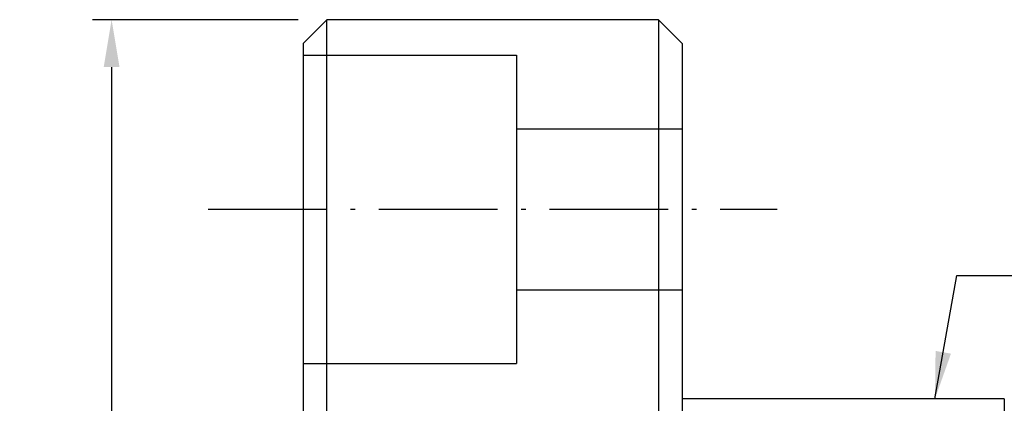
# Model space of a CAD drawing. Header units: millimetres. Extents: x 4 to 1153, y -526 to 762.
# Tile 56 of 57: x 62 to 83, y 55 to 63. Entities that reach past the tile are written whole.
import ezdxf
from ezdxf.lldxf.tags import DXFTag

# ---------------------------------------------------------------- set-up
doc = ezdxf.new("R2010")
doc.units = ezdxf.units.MM
doc.linetypes.add('CL-5', pattern=[7.1, 5, -1, 0.1, -1])
doc.layers.get('DEFPOINTS').update_dxf_attribs({"linetype": 'CONTINUOUS'})
for name, color, linetype in [('CL', 1, 'CL-5'), ('DIM', 4, 'CONTINUOUS'), ('HID', 2, 'DASHED'), ('OUT', 3, 'CONTINUOUS')]:
    doc.layers.add(name, color=color, linetype=linetype)
doc.styles.add('DIM-7', font='SIMPLEX.shx', dxfattribs={"width": 0.7, "bigfont": 'chineset.shx'})
tags = doc.linetypes.add('DASHED', pattern=[25.72, 12.86, -12.86]).pattern_tags.tags
tags[6:7] = [DXFTag(74, 4), DXFTag(75, 0), DXFTag(340, '0'), DXFTag(46, 0.0), DXFTag(50, 0.0), DXFTag(44, 0.0), DXFTag(45, 0.0)]
tags[4:5] = [DXFTag(74, 4), DXFTag(75, 0), DXFTag(340, '0'), DXFTag(46, 0.0), DXFTag(50, 0.0), DXFTag(44, 0.0), DXFTag(45, 0.0)]
doc.dimstyles.new('CNS', dxfattribs={"dimtxt": 3.5, "dimasz": 2.5, "dimexe": 1, "dimexo": 1.5, "dimgap": 0.09, "dimtad": 0, "dimdsep": 46, "dimtxsty": 'DIM-7', "dimcen": 0.09, "dimclrd": 1, "dimclre": 1, "dimclrt": 4, "dimadec": 0, "dimazin": 0, "dimtfac": 1, "dimtix": 1, "dimtmove": 2, "dimatfit": 3, "dimfxl": 1, "dimtvp": 0.971429, "dimtolj": 1, "dimarcsym": 0})

# ---------------------------------------------------------------- blocks, each defined once
blk = doc.blocks.new('*D16')
at = {"layer": 'DEFPOINTS', "color": 0, "transparency": 16777216}
for p in [(68.397, 62.762), (63.858, 30.762), (68.397, 30.762)]:
    blk.add_point(p, dxfattribs=at)
at = {"layer": 'DIM', "color": 7, "lineweight": -2, "transparency": 16777216}
for p, q in [((67.797, 62.762), (63.458, 62.762)), ((63.858, 61.762), (63.858, 31.762)), ((67.797, 30.762), (63.458, 30.762))]:
    blk.add_line(p, q, dxfattribs=at)
at = {"layer": 'DIM', "color": 7, "transparency": 16777216}
for points in [[(63.691, 61.762), (64.025, 61.762), (63.858, 62.762)], [(63.691, 31.762), (64.025, 31.762), (63.858, 30.762)]]:
    blk.add_solid(points, dxfattribs=at)
at = {"layer": 'DIM', "color": 7, "transparency": 16777216, "insert": (62.838, 46.762), "char_height": 1.4, "attachment_point": 5, "rotation": 90, "style": 'DIM-7'}
blk.add_mtext('\\A1;%%c32', dxfattribs=at)

msp = doc.modelspace()

# ---------------------------------------------------------------- linework, layer by layer
at = {"layer": 'CL', "color": 7, "ltscale": 0.5}
msp.add_line((65.897, 58.762), (77.897, 58.762), dxfattribs=at)
at = {"layer": 'DIM', "color": 7}
for p, q in [((68.397, 30.762), (68.397, 62.762)), ((75.397, 62.762), (75.397, 30.762))]:
    msp.add_line(p, q, dxfattribs=at)
at = {"layer": 'HID', "color": 7, "ltscale": 0.1}
for p, q in [((67.897, 62.012), (72.397, 62.012)), ((72.397, 62.012), (72.397, 55.512)), ((72.397, 60.462), (75.897, 60.462)), ((72.397, 57.062), (75.897, 57.062)), ((67.897, 55.512), (72.397, 55.512))]:
    msp.add_line(p, q, dxfattribs=at)
at = {"layer": 'OUT', "color": 7}
for p, q in [((68.397, 62.762), (67.897, 62.262)), ((75.397, 62.762), (68.397, 62.762)), ((75.397, 62.762), (75.897, 62.262)), ((67.897, 62.262), (67.897, 31.262)), ((75.897, 62.262), (75.897, 46.762)), ((82.69, 54.762), (75.897, 54.762))]:
    msp.add_line(p, q, dxfattribs=at)
at = {"layer": 'OUT', "color": 7, "linetype": 'Continuous'}
msp.add_line((82.69, 54.762), (82.69, 38.762), dxfattribs=at)

# ---------------------------------------------------------------- dimensions: what is measured, and where the dimension line sits
at = {"layer": 'DIM', "color": 7}
dim = msp.add_linear_dim(base=(63.858, 30.762), p1=(68.397, 62.762), p2=(68.397, 30.762), angle=90, text='%%c<>', dimstyle='CNS', override={"dimscale": 0.4, "dimgap": 0.8, "dimtad": 1, "dimclrd": 7, "dimclre": 7, "dimclrt": 7, "dimtmove": 1}, dxfattribs=at)
dim.commit()
dim.dimension.update_dxf_attribs({"geometry": '*D16', "text_midpoint": (62.838, 46.762)})

# ---------------------------------------------------------------- leaders
at = {"layer": 'DIM', "color": 7, "annotation_type": 0, "has_hookline": 1, "hookline_direction": 0, "text_width": 2.24}
msp.add_leader([(81.227, 54.762), (81.69, 57.369), (82.69, 57.369)], dimstyle='CNS', override={"dimscale": 0.4, "dimgap": 0.8, "dimtad": 1, "dimclrd": 7, "dimclre": 7, "dimclrt": 7, "dimtmove": 1}, dxfattribs=at)

doc.saveas('drawing.dxf')
